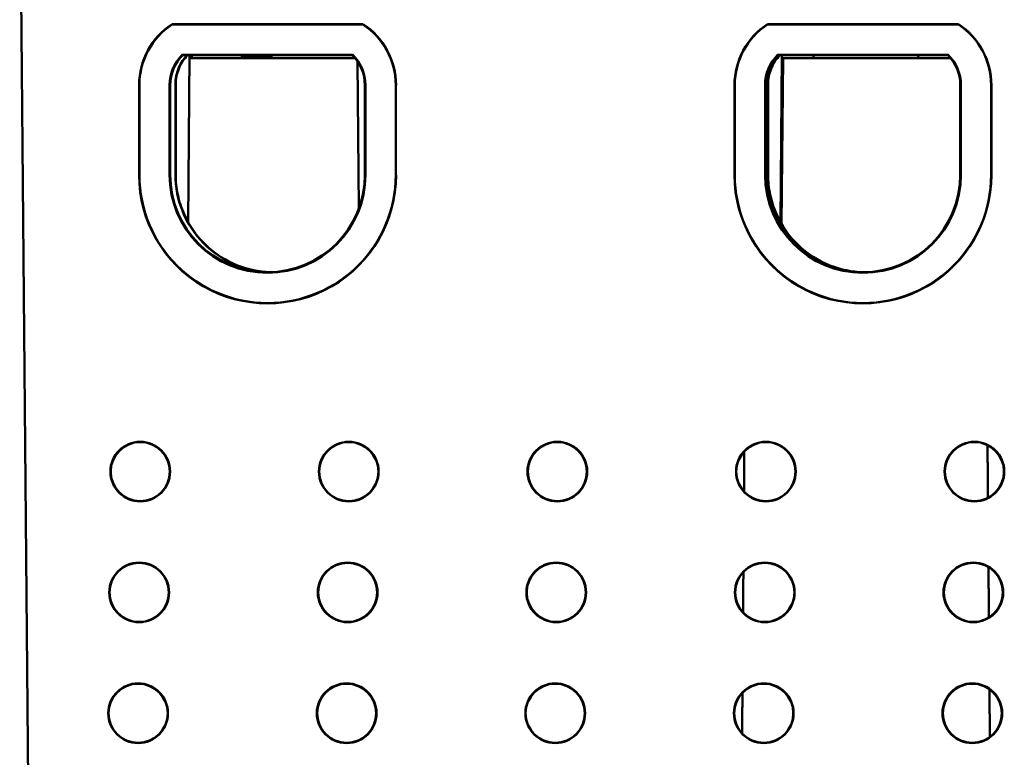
# Model space of a CAD drawing. Header units: inches. Extents: x 1.8 to 24, y 1.2 to 18.
# Tile 11 of 14: x 9.3 to 11, y 14.7 to 16. Entities that reach past the tile are written whole.
import ezdxf

# ---------------------------------------------------------------- set-up
doc = ezdxf.new("R2010")
doc.units = ezdxf.units.IN
doc.header["$LTSCALE"] = 0.8
doc.header["$MEASUREMENT"] = 0
doc.layers.add('Visible (ANSI)', color=7, linetype='Continuous', lineweight=50)

msp = doc.modelspace()

# ---------------------------------------------------------------- linework, layer by layer
at = {"layer": 'Visible (ANSI)'}
for p, q in [((9.3447, 16.2756), (9.3605, 14.4646)), ((9.5967, 15.9552), (9.9126, 15.9552)), ((9.5969, 15.9547), (9.9124, 15.9547)), ((10.5817, 15.9552), (10.8976, 15.9552)), ((10.5819, 15.9547), (10.8974, 15.9547)), ((9.614, 15.9047), (9.8953, 15.9047)), ((9.8949, 15.9038), (9.6144, 15.9038)), ((9.6233, 15.6275), (9.6257, 15.9038)), ((9.6256, 15.8987), (9.8996, 15.8987)), ((9.6292, 15.9006), (9.6272, 15.8987)), ((9.6292, 15.9038), (9.6292, 15.9006)), ((9.712, 15.9038), (9.712, 15.9006)), ((9.7615, 15.9006), (9.712, 15.9006)), ((9.712, 15.9006), (9.712, 15.8987)), ((9.7615, 15.9038), (9.7615, 15.9006)), ((9.7615, 15.8987), (9.7615, 15.9006)), ((10.599, 15.9047), (10.8803, 15.9047)), ((10.8799, 15.9038), (10.5994, 15.9038)), ((10.6033, 15.6275), (10.6057, 15.9038)), ((10.6052, 15.6241), (10.6076, 15.8987)), ((10.8846, 15.8987), (10.6076, 15.8987)), ((10.6581, 15.9038), (10.6581, 15.8987)), ((10.8312, 15.9038), (10.8313, 15.8987)), ((9.9037, 15.8932), (9.9059, 15.6503)), ((9.5422, 15.7056), (9.5422, 15.8544)), ((9.5427, 15.7056), (9.5427, 15.8544)), ((9.5927, 15.7056), (9.5927, 15.8544)), ((9.5936, 15.8544), (9.5937, 15.7056)), ((9.6022, 15.7065), (9.6022, 15.8553)), ((9.6027, 15.8553), (9.6027, 15.7065)), ((9.9157, 15.7056), (9.9157, 15.8544)), ((9.9167, 15.8544), (9.9167, 15.7056)), ((9.9667, 15.8544), (9.9667, 15.7056)), ((9.9671, 15.8544), (9.9671, 15.7056)), ((10.5272, 15.7056), (10.5272, 15.8544)), ((10.5277, 15.7056), (10.5277, 15.8544)), ((10.5777, 15.7056), (10.5777, 15.8544)), ((10.5786, 15.8544), (10.5787, 15.7056)), ((10.5822, 15.7065), (10.5822, 15.8553)), ((10.5827, 15.8553), (10.5827, 15.7065)), ((10.9007, 15.7056), (10.9007, 15.8544)), ((10.9017, 15.8544), (10.9017, 15.7056)), ((10.9517, 15.8544), (10.9517, 15.7056)), ((10.9521, 15.8544), (10.9521, 15.7056))]:
    msp.add_line(p, q, dxfattribs=at)
for centre, radius in [((9.5441, 15.2146), 0.0494), ((9.5441, 15.2146), 0.0489), ((9.8891, 15.2146), 0.0494), ((9.8891, 15.2146), 0.0489), ((10.2341, 15.2146), 0.0494), ((10.2341, 15.2146), 0.0489), ((10.5791, 15.2146), 0.0494), ((10.5791, 15.2146), 0.0489), ((10.9241, 15.2146), 0.0494), ((10.9241, 15.2146), 0.0489), ((9.5423, 15.0146), 0.0494), ((9.5423, 15.0146), 0.0489), ((9.8873, 15.0146), 0.0494), ((9.8873, 15.0146), 0.0489), ((10.2323, 15.0146), 0.0494), ((10.2323, 15.0146), 0.0489), ((10.5773, 15.0146), 0.0494), ((10.5773, 15.0146), 0.0489), ((10.9223, 15.0146), 0.0494), ((10.9223, 15.0146), 0.0489), ((9.5406, 14.8146), 0.0494), ((9.5406, 14.8146), 0.0489), ((9.8856, 14.8146), 0.0494), ((9.8856, 14.8146), 0.0489), ((10.2306, 14.8146), 0.0494), ((10.2306, 14.8146), 0.0489), ((10.5756, 14.8146), 0.0494), ((10.5756, 14.8146), 0.0489), ((10.9206, 14.8146), 0.0494), ((10.9206, 14.8146), 0.0489)]:
    msp.add_circle(centre, radius, dxfattribs=at)
for centre, radius, start, end in [((9.6627, 15.8544), 0.1205, 123.17, 179.9956), ((9.6627, 15.8544), 0.12, 123.2379, 180), ((9.8467, 15.8544), 0.12, 0, 56.7621), ((9.8467, 15.8544), 0.1205, 0.0044, 56.83), ((10.6477, 15.8544), 0.1205, 123.17, 179.9956), ((10.6477, 15.8544), 0.12, 123.2379, 180), ((10.8317, 15.8544), 0.12, 0, 56.7621), ((10.8317, 15.8544), 0.1205, 0.0044, 56.83), ((9.6627, 15.8544), 0.07, 133.983, 180), ((9.6627, 15.8544), 0.069, 134.3136, 180.0044), ((9.8467, 15.8544), 0.069, 359.9956, 45.6864), ((9.8467, 15.8544), 0.07, 0, 46.017), ((10.6477, 15.8544), 0.07, 133.983, 180), ((10.6477, 15.8544), 0.069, 134.3136, 180.0044), ((10.8317, 15.8544), 0.069, 359.9956, 45.6864), ((10.8317, 15.8544), 0.07, 0, 46.017), ((9.7547, 15.7055), 0.2125, 179.9956, 0.0044), ((9.7547, 15.7056), 0.212, 180, 0), ((9.7547, 15.7056), 0.162, 180, 0), ((9.7547, 15.7056), 0.161, 180.0044, 359.9956), ((10.7397, 15.7055), 0.2125, 179.9956, 0.0044), ((10.7397, 15.7056), 0.212, 180, 0), ((10.7397, 15.7056), 0.162, 180, 0), ((10.7397, 15.7056), 0.161, 180.0044, 359.9956)]:
    msp.add_arc(centre, radius, start, end, dxfattribs=at)
for points, weights in [([(9.5969, 15.9547), (9.5968, 15.955), (9.5967, 15.9552)], [1.00000000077, 1.00000000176, 1.00000000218]), ([(9.9124, 15.9547), (9.9125, 15.955), (9.9126, 15.9552)], [1.00000000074, 1.0000000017, 1.00000000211]), ([(10.5819, 15.9547), (10.5818, 15.955), (10.5817, 15.9552)], [1.00000000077, 1.00000000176, 1.00000000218]), ([(10.8974, 15.9547), (10.8975, 15.955), (10.8976, 15.9552)], [1.00000000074, 1.0000000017, 1.00000000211]), ([(9.614, 15.9047), (9.6142, 15.9042), (9.6144, 15.9038)], [1.00000000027, 1.00000000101, 1.00000000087]), ([(10.599, 15.9047), (10.5992, 15.9042), (10.5994, 15.9038)], [1.00000000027, 1.00000000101, 1.00000000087])]:
    msp.add_rational_spline(points, weights, degree=2, dxfattribs=at)
for points, knots in [([(9.6215, 15.9038), (9.6159, 15.8979), (9.6114, 15.891), (9.6061, 15.879), (9.6046, 15.8743), (9.6027, 15.8648), (9.6022, 15.86), (9.6022, 15.8553)], [0.0077548, 0.0077548, 0.0077548, 0.0077548, 0.0699125, 0.0699125, 0.107591, 0.107591, 0.1438635, 0.1438635, 0.1438635, 0.1438635]), ([(9.6222, 15.9038), (9.6194, 15.9008), (9.6169, 15.8977), (9.6119, 15.8902), (9.6096, 15.8859), (9.6044, 15.873), (9.6027, 15.8642), (9.6027, 15.8553)], [-0.1377674, -0.1377674, -0.1377674, -0.1377674, -0.1068066, -0.1068066, -0.0694098, -0.0694098, -0.0013947, -0.0013947, -0.0013947, -0.0013947]), ([(10.6015, 15.9038), (10.5959, 15.8979), (10.5914, 15.891), (10.5861, 15.879), (10.5846, 15.8743), (10.5827, 15.8648), (10.5822, 15.86), (10.5822, 15.8553)], [0.0077548, 0.0077548, 0.0077548, 0.0077548, 0.0699125, 0.0699125, 0.107591, 0.107591, 0.1438635, 0.1438635, 0.1438635, 0.1438635]), ([(10.6022, 15.9038), (10.5994, 15.9008), (10.5969, 15.8977), (10.5919, 15.8902), (10.5896, 15.8859), (10.5844, 15.873), (10.5827, 15.8642), (10.5827, 15.8553)], [-0.1377674, -0.1377674, -0.1377674, -0.1377674, -0.1068066, -0.1068066, -0.0694098, -0.0694098, -0.0013947, -0.0013947, -0.0013947, -0.0013947]), ([(9.6022, 15.7065), (9.6022, 15.6853), (9.6064, 15.6643), (9.6224, 15.6252), (9.6342, 15.6074), (9.664, 15.5772), (9.6817, 15.5652), (9.7171, 15.5502), (9.734, 15.546), (9.7512, 15.5446)], [0.0000001, 0.0000001, 0.0000001, 0.0000001, 0.1612359, 0.1612359, 0.3226003, 0.3226003, 0.4839891, 0.4839891, 0.6157955, 0.6157955, 0.6157955, 0.6157955]), ([(9.6027, 15.7065), (9.6027, 15.6952), (9.6039, 15.684), (9.6085, 15.6621), (9.612, 15.6513), (9.625, 15.6218), (9.6372, 15.6043), (9.6676, 15.5751), (9.6855, 15.5636), (9.7223, 15.5491), (9.7404, 15.5453), (9.7587, 15.5446)], [-1.2959948, -1.2959948, -1.2959948, -1.2959948, -1.2104214, -1.2104214, -1.1248482, -1.1248482, -0.9641539, -0.9641539, -0.8034659, -0.8034659, -0.6632257, -0.6632257, -0.6632257, -0.6632257]), ([(10.5822, 15.7065), (10.5822, 15.6853), (10.5864, 15.6643), (10.6024, 15.6252), (10.6142, 15.6074), (10.644, 15.5772), (10.6617, 15.5652), (10.6952, 15.551), (10.71, 15.5471), (10.7251, 15.5452)], [0.0000001, 0.0000001, 0.0000001, 0.0000001, 0.1612359, 0.1612359, 0.3226003, 0.3226003, 0.4839891, 0.4839891, 0.6002281, 0.6002281, 0.6002281, 0.6002281]), ([(10.5827, 15.7065), (10.5827, 15.6952), (10.5839, 15.684), (10.5885, 15.6621), (10.592, 15.6513), (10.605, 15.6218), (10.6172, 15.6043), (10.6476, 15.5751), (10.6655, 15.5636), (10.7028, 15.5489), (10.7214, 15.5451), (10.7403, 15.5446)], [-1.2959948, -1.2959948, -1.2959948, -1.2959948, -1.2104214, -1.2104214, -1.1248482, -1.1248482, -0.9641539, -0.9641539, -0.8034659, -0.8034659, -0.6591702, -0.6591702, -0.6591702, -0.6591702])]:
    msp.add_open_spline(points, degree=3, knots=knots, dxfattribs=at)
for points in [[(9.8953, 15.9047), (9.8951, 15.9042), (9.8949, 15.9038)], [(10.8803, 15.9047), (10.8801, 15.9042), (10.8799, 15.9038)], [(10.5434, 15.2481), (10.5432, 15.2149), (10.5429, 15.1816)], [(10.9465, 15.1711), (10.9461, 15.2148), (10.9458, 15.2584)], [(10.948, 14.9729), (10.9477, 15.0148), (10.9474, 15.0566)], [(10.5419, 15.0483), (10.5416, 15.0149), (10.5414, 14.9814)], [(10.5403, 14.8485), (10.5401, 14.8149), (10.5398, 14.7813)], [(10.9496, 14.7752), (10.9493, 14.8149), (10.949, 14.8545)]]:
    msp.add_open_spline(points, degree=2, dxfattribs=at)

doc.saveas('drawing.dxf')
